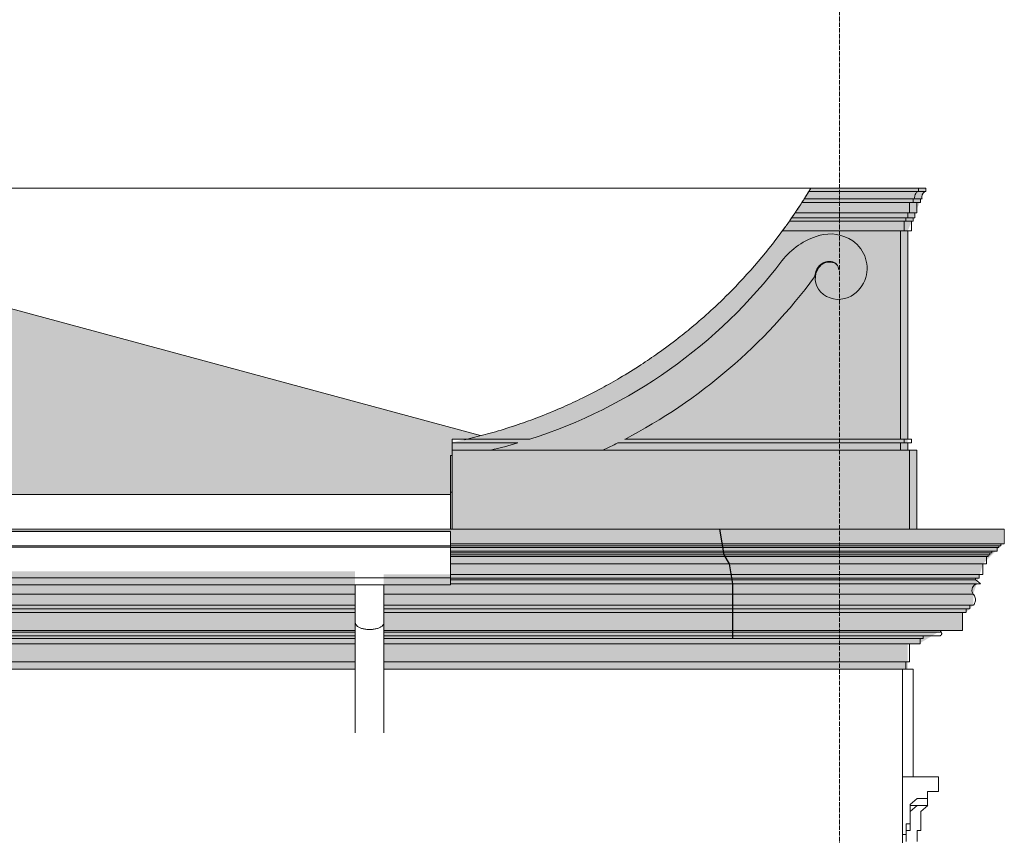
# Model space of a CAD drawing. Header units: millimetres. Extents: x -32191 to 39201, y -1740 to 8822.
# Tile 11 of 35: x 890 to 3633, y 4475 to 6749. Entities that reach past the tile are written whole.
import ezdxf

# ---------------------------------------------------------------- set-up
doc = ezdxf.new("R2010")
doc.units = ezdxf.units.MM
doc.linetypes.add('_Traço - ponto', pattern=[16, 12, -2, 0, -2])
for name, color, linetype, lineweight in [('A-DETL', 90, 'Continuous', 18), ('A-DETL-GENF', 92, 'Continuous', 18), ('A-GENM', 13, 'Continuous', 18), ('A-ROOF', 132, 'Continuous', 18), ('A-ROOF-OTLN', 132, 'Continuous', 18), ('A-ROOF-PATT', 132, 'Continuous', 18), ('A-WALL', 113, 'Continuous', 18), ('S-GRID', 1, 'Continuous', 9)]:
    doc.layers.add(name, color=color, linetype=linetype, lineweight=lineweight)

# ---------------------------------------------------------------- blocks, each defined once
blk = doc.blocks.new('Generic Models 19 - Generic Models 19-3087287-ELEVAÇÃO 1 - MAPEAMENTO DE DANOS')
at = {"layer": 'A-GENM'}
for p, q in [((3393.8, 6269.4), (3087.7, 6269.4)), ((3093.8, 6279.4), (3393.8, 6279.4)), ((3393.8, 6279.4), (3413.8, 6279.4)), ((3393.8, 6279.4), (3393.8, 6269.4)), ((3393.8, 6269.4), (3409.5, 6269.4)), ((3409.5, 6269.4), (3413.8, 6269.4)), ((3413.8, 6269.4), (3413.8, 6279.4)), ((3378.8, 6239.4), (3069, 6239.4)), ((3383.8, 6249.4), (3075.4, 6249.4)), ((3368.8, 6239.4), (3368.8, 6210)), ((3378.8, 6249.4), (3378.8, 6239.4)), ((3378.8, 6239.4), (3396.9, 6239.4)), ((3383.8, 6249.4), (3401.1, 6249.4)), ((3388.8, 6220), (3388.8, 6239.4)), ((3396.9, 6239.4), (3398.8, 6239.4)), ((3398.8, 6243.7), (3398.8, 6249.4)), ((3398.8, 6239.4), (3398.8, 6243.7)), ((3401.1, 6249.4), (3403.8, 6249.4)), ((3368.8, 6210), (3049.7, 6210)), ((3363.8, 6210), (3363.8, 6196.5)), ((3368.8, 6210), (3384.5, 6210)), ((3383.8, 6208.1), (3383.8, 6210)), ((3383.8, 6196.5), (3383.8, 6208.1)), ((3384.5, 6210), (3388.8, 6210)), ((3388.8, 6210), (3388.8, 6220)), ((3358.8, 6186.9), (3033.8, 6186.9)), ((3363.8, 6196.5), (3040.5, 6196.5)), ((3353.8, 6186.9), (3353.8, 6161)), ((3358.8, 6196.5), (3358.8, 6186.9)), ((3358.8, 6186.9), (3374.8, 6186.9)), ((3363.8, 6196.5), (3378.9, 6196.5)), ((3373.8, 6184.4), (3373.8, 6186.9)), ((3373.8, 6160.6), (3373.8, 6184.4)), ((3374.8, 6186.9), (3378.8, 6186.9)), ((3378.8, 6186.9), (3378.8, 6196.3)), ((3378.9, 6196.5), (3383.8, 6196.5)), ((3353.8, 6160.6), (3015, 6160.6)), ((3353.8, 6160.6), (3363.8, 6160.6)), ((3363.8, 6160.6), (3363.8, 5579.1)), ((3363.8, 6160.6), (3373.8, 6160.6)), ((2094.7, 5570.8), (2094.7, 5579.1)), ((2094.7, 5579.1), (2128.4, 5579.1)), ((2094.7, 5569.1), (2094.7, 5570.8)), ((2277.8, 5569.1), (2094.7, 5569.1)), ((2128.4, 5579.1), (2310.4, 5579.1)), ((3353.8, 5569.1), (2555.7, 5569.1)), ((2575.1, 5579.1), (3353.8, 5579.1)), ((3363.8, 5579.1), (3353.8, 5579.1)), ((3353.8, 5579.1), (3353.8, 5569.1)), ((3353.8, 5569.1), (3363.8, 5569.1)), ((3373.8, 5579.1), (3363.8, 5579.1)), ((3363.8, 5569.1), (3363.8, 5549.1)), ((3363.8, 5569.1), (3373.8, 5569.1)), ((3373.8, 5569.1), (3373.8, 5579.1)), ((2094.7, 5329.1), (2094.7, 5549.1)), ((3368.8, 5549.1), (2094.7, 5549.1)), ((3368.8, 5549.1), (3368.8, 5329.1)), ((3388.8, 5549.1), (3368.8, 5549.1)), ((3388.8, 5329.1), (3388.8, 5549.1)), ((2094.7, 5329.1), (3368.8, 5329.1)), ((3363.8, 5329.1), (3363.8, 5328.7)), ((3368.8, 5329.1), (3388.8, 5329.1))]:
    blk.add_line(p, q, dxfattribs=at)
for centre, radius, start, end in [((1790.4, 7058.3), 1518.4, 328.6971, 329.1377), ((1790.4, 7058.3), 1518.4, 326.0361, 327.3627), ((1790.4, 7058.3), 1518.4, 327.3627, 327.8097), ((1790.4, 7058.3), 1518.4, 325.4213, 326.0361), ((1790.4, 7058.3), 1518.4, 323.7608, 324.361), ((1790.4, 7058.3), 1518.4, 324.3695, 324.9783), ((1790.4, 7058.3), 1518.4, 324.9783, 325.4213), ((3175.1, 5950), 205.5, 106.5622, 142.0146), ((3147.8, 6041.4), 110.1, 55.4378, 106.5622), ((3157.8, 6055.9), 92.5, 338.5622, 55.4378), ((1874.6, 6939.7), 1428.7, 287.7585, 322.8285), ((3145, 6037.2), 37.7, 81.8623, 144.1377), ((3145, 6037.2), 35.7, 81.8623, 144.1377), ((3150.1, 6051.3), 21.2, 0, 90), ((3148, 6051.3), 23.3, 0, 84.1234), ((3159.2, 6027), 55.2, 144.1377, 174.6292), ((3159.2, 6027), 53.2, 144.1377, 223.8623), ((1858.2, 6951.8), 1548.7, 297.5745, 323.5695), ((3163.9, 6053.6), 86, 293.4378, 338.5622), ((3170.6, 6037.9), 69, 223.8623, 293.4378), ((1874.6, 6939.7), 1428.7, 283.2577, 286.3927), ((1858.2, 6951.8), 1548.7, 295.0713, 296.7643)]:
    blk.add_arc(centre, radius, start, end, dxfattribs=at)
for points, knots in [([(3087.7, 6269.4), (3087.3, 6268.7), (3086.6, 6267.5), (3085.4, 6265.6), (3084.5, 6264), (3083.4, 6262.3), (3082.3, 6260.6), (3081.2, 6258.7), (3080, 6256.9), (3078.9, 6255), (3077.3, 6252.4), (3076.1, 6250.6), (3075.4, 6249.4)], [0, 0, 0, 0, 0.166667, 0.25, 0.333333, 0.416667, 0.5, 0.583333, 0.666667, 0.75, 0.833333, 1, 1, 1, 1]), ([(3392, 6269.4), (3390.8, 6268.8), (3388.6, 6267.3), (3386.4, 6264.9), (3384.9, 6262.7), (3383.8, 6260.3), (3382.5, 6255.9), (3382.9, 6251.8), (3383.8, 6249.4)], [0, 0, 0, 0, 0.166667, 0.333333, 0.416667, 0.5, 0.666667, 1, 1, 1, 1]), ([(3402.9, 6253.7), (3402.8, 6254.9), (3402.9, 6257.3), (3403.8, 6260.3), (3404.9, 6262.7), (3406.3, 6264.8), (3407.6, 6266.3), (3408.6, 6267.1)], [-0.8118501, -0.8118501, -0.8118501, -0.8118501, -0.6666667, -0.5, -0.4166667, -0.3333333, -0.1752066, -0.1752066, -0.1752066, -0.1752066])]:
    blk.add_open_spline(points, degree=3, knots=knots, dxfattribs=at)
for points in [[(3408.7, 6267.2), (3409.7, 6268.1), (3410.8, 6268.8), (3412, 6269.4)], [(3403.8, 6249.4), (3403.3, 6250.6), (3403.1, 6251.9), (3402.9, 6253.2)]]:
    blk.add_open_spline(points, degree=3, dxfattribs=at)
blk = doc.blocks.new('Generic Models 17 - Generic Models 17-3093004-ELEVAÇÃO 1 - MAPEAMENTO DE DANOS')
at = {"layer": 'A-GENM'}
for p, q in [((3358.6, 4938.7), (3363.8, 4938.7)), ((3363.8, 4938.7), (3378.9, 4938.7)), ((3378.9, 4938.7), (3378.9, 4638.7)), ((3389.8, 4558.7), (3370, 4542)), ((3370, 4558.7), (3419, 4558.7)), ((3419.8, 4558.7), (3389.8, 4558.7)), ((3400, 4542), (3419.8, 4558.7)), ((3419, 4578), (3419, 4558.7)), ((3400, 4488.5), (3400, 4542)), ((3370, 4507.7), (3370, 4488.5)), ((3370, 4488.5), (3359.6, 4488.5)), ((3359.6, 4477.7), (3359.6, 4458.5)), ((3389.6, 4458.5), (3389.6, 4488.5)), ((3389.6, 4488.5), (3400, 4488.5))]:
    blk.add_line(p, q, dxfattribs=at)
blk = doc.blocks.new('Generic Models 24 - Generic Models 24-3312760-ELEVAÇÃO 1 - MAPEAMENTO DE DANOS')
at = {"layer": 'A-GENM'}
for p, q in [((1824.4, 5173.8), (1824.4, 5068.4)), ((1904.4, 5068.4), (1904.4, 5173.8)), ((1824.4, 5068.4), (1824.4, 4760.9)), ((1904.4, 4938.7), (1904.4, 5068.4)), ((1904.4, 4760.9), (1904.4, 4938.7))]:
    blk.add_line(p, q, dxfattribs=at)
blk.add_open_spline([(1824.4, 5068.4), (1824.4, 5066.7), (1825.3, 5063.4), (1828.7, 5059.4), (1832.5, 5056.6), (1837.2, 5054), (1844.1, 5051.4), (1853.9, 5049.5), (1864.4, 5048.8), (1874.8, 5049.5), (1884.6, 5051.4), (1891.6, 5054), (1896.2, 5056.6), (1900.1, 5059.4), (1902.8, 5062.7), (1903.9, 5065.2), (1904.1, 5066.1)], degree=3, knots=[0, 0, 0, 0, 0.0833333, 0.1666667, 0.2083333, 0.25, 0.3333333, 0.4166667, 0.5, 0.5833333, 0.6666667, 0.75, 0.7916667, 0.8333333, 0.9166667, 0.962762, 0.962762, 0.962762, 0.962762], dxfattribs=at)
blk.add_open_spline([(1904.1, 5066.1), (1904.3, 5066.9), (1904.4, 5067.6), (1904.4, 5068.4)], degree=3, dxfattribs=at)
blk = doc.blocks.new('ORNAMENTO SUPERIOR - ORNAMENTO SUPERIOR-4323885-ELEVAÇÃO 1 - MAPEAMENTO DE DANOS')
at = {"layer": 'A-GENM'}
for p, q in [((-30071.1, 5328.7), (2089.7, 5328.7)), ((2089.7, 5328.7), (3388.7, 5328.7)), ((3389.4, 5328.7), (3628.6, 5328.7)), ((3628.8, 5328.7), (3632.7, 5328.7)), ((3632.7, 5328.7), (3632.7, 5287.4)), ((3628.8, 5287.4), (2089.7, 5287.4)), ((3622.7, 5282.4), (2089.7, 5282.4)), ((3617.7, 5277.4), (2089.7, 5277.4)), ((3608.8, 5267.4), (2089.7, 5267.4)), ((3597.7, 5267.4), (3597.7, 5262.4)), ((3612.7, 5267.4), (3608.8, 5267.4)), ((3612.7, 5277.4), (3612.7, 5271.3)), ((3612.7, 5271.3), (3612.7, 5267.4)), ((3617.7, 5282.4), (3617.7, 5277.4)), ((3622.7, 5287.4), (3622.7, 5282.4)), ((3632.7, 5287.4), (3628.8, 5287.4)), ((3597.7, 5262.4), (2089.7, 5262.4)), ((3592.7, 5257.4), (2089.7, 5257.4)), ((3587.7, 5252.4), (2089.7, 5252.4)), ((3582.7, 5252.4), (3582.7, 5241.3)), ((3582.7, 5241.3), (3582.7, 5232.4)), ((3587.7, 5256.9), (3587.7, 5252.4)), ((3592.7, 5262.4), (3592.7, 5257.4)), ((3121.1, 5232.4), (2089.7, 5232.4)), ((3573.8, 5232.4), (3121.2, 5232.4)), ((3572.7, 5232.4), (3572.7, 5229.2)), ((3572.7, 5229.2), (3572.7, 5202.4)), ((3582.7, 5232.4), (3573.8, 5232.4)), ((3564, 5202.4), (2089.7, 5202.4)), ((3560.7, 5192.4), (2089.7, 5192.4)), ((2089.7, 5187.4), (3552.7, 5187.4)), ((3552.7, 5192.4), (3552.7, 5187.4)), ((3552.7, 5187.4), (3557.8, 5183.4)), ((3562.7, 5192.4), (3560.7, 5192.4)), ((3562.7, 5202.4), (3562.7, 5198.5)), ((3562.7, 5198.5), (3562.7, 5192.4)), ((3572.7, 5202.4), (3564, 5202.4)), ((2089.7, 5176.7), (3555.6, 5176.7)), ((3555.6, 5176.7), (3566.4, 5176.7)), ((3557.8, 5183.4), (3566.4, 5176.7)), ((-4872.3, 5147.5), (1823.9, 5147.5)), ((1904.4, 5147.5), (3545.9, 5147.5)), ((1823.9, 5116.7), (-4872.3, 5116.7)), ((1823.9, 5106.7), (-4872.3, 5106.7)), ((3546.1, 5116.7), (1904.4, 5116.7)), ((3536.1, 5106.7), (1904.4, 5106.7)), ((3526.6, 5106.7), (3526.6, 5097.1)), ((3536.6, 5116.7), (3536.6, 5107.1)), ((1823.9, 5096.7), (-4872.3, 5096.7)), ((3526.1, 5096.7), (1904.4, 5096.7)), ((3516.6, 5096.5), (3516.6, 5046.7)), ((1823.9, 5046.7), (-4872.3, 5046.7)), ((-4872.3, 5041.7), (1823.9, 5041.7)), ((-4872.3, 5031.7), (1823.9, 5031.7)), ((1823.9, 5023.7), (-4872.3, 5023.7)), ((3516.6, 5046.7), (1904.3, 5046.7)), ((1904.3, 5041.7), (3448.4, 5041.7)), ((1904.4, 5031.7), (3431.9, 5031.7)), ((3406.6, 5023.7), (1904.4, 5023.7)), ((3398.6, 5023.7), (3398.6, 5011.6)), ((3406.6, 5031.7), (3406.6, 5023.7)), ((3431.9, 5031.7), (3452.5, 5031.7)), ((3448.4, 5041.7), (3456.6, 5041.7)), ((1823.9, 5008.7), (-4872.3, 5008.7)), ((3393.7, 5008.7), (1904.4, 5008.7)), ((3368.6, 5008.7), (3368.6, 4958.7)), ((3398.6, 5008.7), (3393.7, 5008.7)), ((3398.6, 5011.6), (3398.6, 5008.7)), ((1823.9, 4958.7), (-4872.3, 4958.7)), ((1823.9, 4938.7), (-4872.3, 4938.7)), ((3363.8, 4958.7), (1904.4, 4958.7)), ((3358.6, 4938.7), (1904.4, 4938.7)), ((3358.6, 4958.7), (3358.6, 4938.7)), ((3368.6, 4958.7), (3363.8, 4958.7))]:
    blk.add_line(p, q, dxfattribs=at)
for points, knots in [([(3555.4, 5176.2), (3555.3, 5176.2), (3554.4, 5175.9), (3552.9, 5175.2), (3550.9, 5174.1), (3549.1, 5172.6), (3547.4, 5171), (3546, 5169.2), (3544.8, 5167.2), (3543.5, 5164.4), (3542.5, 5160.7), (3542.5, 5156), (3543.6, 5151.6), (3544.9, 5149.1), (3545.7, 5147.9)], [0.2420946, 0.2420946, 0.2420946, 0.2420946, 0.25, 0.3, 0.35, 0.4, 0.45, 0.5, 0.55, 0.6, 0.7, 0.8, 0.9, 0.989006, 0.989006, 0.989006, 0.989006]), ([(3546, 5147.4), (3547.3, 5146), (3549.6, 5143), (3551.7, 5137.8), (3552.6, 5132.2), (3552, 5126.5), (3550, 5121.2), (3547.8, 5118.1), (3546.6, 5116.7)], [0.0042968, 0.0042968, 0.0042968, 0.0042968, 0.1666667, 0.3333333, 0.5, 0.6666667, 0.8333333, 1, 1, 1, 1]), ([(3456.6, 5041.7), (3456.9, 5041.3), (3457.5, 5040.6), (3458.1, 5039.3), (3458.4, 5038), (3458.3, 5036.6), (3458, 5035.5), (3457.6, 5034.7), (3457.2, 5034.1), (3456.8, 5033.5), (3456.3, 5033.1), (3455.7, 5032.6), (3455.1, 5032.3), (3454.5, 5032), (3453.6, 5031.7), (3452.9, 5031.7), (3452.5, 5031.7)], [0, 0, 0, 0, 0.1, 0.2, 0.3, 0.4, 0.5, 0.55, 0.6, 0.65, 0.7, 0.75, 0.8, 0.85, 0.9, 1, 1, 1, 1]), ([(3454.7, 5045.5), (3454.8, 5045.3), (3454.9, 5044.5), (3455.5, 5043.1), (3456.2, 5042.1), (3456.6, 5041.7)], [0.6080844, 0.6080844, 0.6080844, 0.6080844, 0.6666667, 0.8333333, 1, 1, 1, 1])]:
    blk.add_open_spline(points, degree=3, knots=knots, dxfattribs=at)
for points in [[(3557, 5176.7), (3556.4, 5176.6), (3555.9, 5176.4), (3555.4, 5176.2)], [(3454.6, 5046.7), (3454.6, 5046.4), (3454.7, 5046.1), (3454.7, 5045.8)]]:
    blk.add_open_spline(points, degree=3, dxfattribs=at)
blk = doc.blocks.new('ORNAMENTO 2 - ORNAMENTO 2-4325827-ELEVAÇÃO 1 - MAPEAMENTO DE DANOS')
at = {"layer": 'A-GENM'}
for p, q in [((3449, 4638.7), (3348.9, 4638.7)), ((3348.9, 4638.7), (3348.9, 4477.7)), ((3449, 4598), (3449, 4638.7)), ((3419, 4578), (3419, 4598)), ((3419, 4598), (3449, 4598)), ((3370, 4561.3), (3389.8, 4578)), ((3370, 4507.7), (3370, 4561.3)), ((3389.8, 4578), (3419, 4578)), ((3359.6, 4477.7), (3359.6, 4507.7)), ((3359.6, 4507.7), (3370, 4507.7)), ((3348.9, 4477.7), (3359.6, 4477.7))]:
    blk.add_line(p, q, dxfattribs=at)

msp = doc.modelspace()

# ---------------------------------------------------------------- hatches: boundary and pattern name
at = {"layer": 'A-DETL-GENF'}
h = msp.add_hatch(dxfattribs=at)
h.set_pattern_fill('FP_5', color=34, style=0, pattern_type=2)
h.set_pattern_definition([(270, (-33699.78, 127), (127, 8e-15), [15.875, -111.125]), (0, (-33699.78, 127), (0, 127), [15.875, -111.125]), (270, (-33572.78, 127), (127, 8e-15), [15.875, -111.125]), (180, (-33572.78, 127), (-2e-14, -127), [15.875, -111.125]), (270, (-33636.28, 63.5), (127, 8e-15), [15.875, -111.125]), (180, (-33636.28, 63.5), (-2e-14, -127), [15.875, -111.125]), (90, (-33636.28, 63.5), (-127, 8e-15), [15.875, -111.125]), (0, (-33636.28, 63.5), (0, 127), [15.875, -111.125]), (90, (-33699.78, 0), (-127, 8e-15), [15.875, -111.125]), (0, (-33699.78, 0), (0, 127), [15.875, -111.125]), (90, (-33572.78, 0), (-127, 8e-15), [15.875, -111.125]), (180, (-33572.78, 0), (-2e-14, -127), [15.875, -111.125])])
h.paths.add_polyline_path([(3363.8, 4938.7), (3363.8, 5008.7), (3393.7, 5008.7), (3456.7, 5046.7), (3516.7, 5046.7), (3516.7, 5096.7), (3526.6, 5097.1), (3546.1, 5116.7), (3546.1, 5147.5), (3573.8, 5232.4), (3628.8, 5287.4), (3628.8, 5329.1), (3388.8, 5329.1), (3388.8, 5549.1), (3363.8, 5549.1), (3363.8, 6160.6), (3413.8, 6279.4), (3093.7, 6279.3), (3024.3, 6173.5), (2943.8, 6071), (2860.4, 5981), (2767, 5895.6), (2666.8, 5818.3), (2558.2, 5748.4), (2448.8, 5690), (2332.6, 5639.9), (2212.6, 5599.7), (2089.7, 5569.1), (2089.7, 5202.4), (1903.8, 5202.4), (1903.9, 4938.7), (3358.6, 4938.7)], flags=0)
h.paths.add_polyline_path([(1807.8, 4938.7), (1823.9, 4938.7), (1823.9, 5211.1), (-4872.3, 5211.1), (-4872.3, 4938.7), (1661.9, 4938.7)], flags=0)
h.paths.add_polyline_path([(-21684.9, 4938.7), (-11361.1, 4938.7), (-11361.1, 5211.1), (-21806.1, 5211.1), (-21805.6, 4938.7), (-21717.6, 4938.7)], flags=0)
h.paths.add_polyline_path([(-29856.3, 4938.7), (-28877.4, 4938.7), (-28877.4, 5211.1), (-30071.1, 5211.1), (-30071.1, 4938.7)], flags=0)
h.paths.add_polyline_path([(-28785.4, 4938.7), (-21886.1, 4938.7), (-21886.1, 5211.1), (-28785.4, 5211.1), (-28785.4, 4957.1)], flags=0)
h.paths.add_polyline_path([(-5043.7, 4938.7), (-4956.1, 4938.7), (-4956.1, 5211.1), (-11279.3, 5211.1), (-11279.3, 4938.7), (-5050.3, 4938.7)], flags=0)
at = {"layer": 'A-ROOF-PATT'}
h = msp.add_hatch(dxfattribs=at)
h.set_pattern_fill('FP_3', color=256, style=0, pattern_type=2)
h.set_pattern_definition([(308.171, (486.194, 9143.8), (266.702737, -282.72759), [4.316, -427.236]), (0, (471.526, 9140.41), (0, 56.546), [17.335, -249.364]), (286.287, (479.527, 9172.356), (266.6998212, -904.73113249), [33.284, -6623.526]), (0, (267.5, 9144.65), (0, 56.546), [46.672, -220.027]), (0, (267.5, 9140.41), (0, 56.546), [45.339, -221.361]), (324.75, (463.525, 9146.063), (266.7010014, -169.6364816), [9.797, -969.95]), (341.747, (451.523, 9150.021), (533.4016194, -169.6372911), [12.637, -2514.845]), (349.002, (435.521, 9153.131), (2933.70406785, -565.43547804), [16.301, -3243.982]), (355.721, (412.852, 9154.827), (800.10070726, -56.5387005), [22.733, -4523.843]), (358.265, (400.85, 9158.785), (266.7002429, -0.0008396), [18.678, -1849.079]), (355.534, (419.519, 9158.22), (2933.7020579, -226.1597279), [25.414, -5057.322]), (350.373, (444.856, 9156.241), (1066.799323, -169.643475), [20.288, -1332.258]), (342.861, (464.858, 9152.848), (2400.3109212, -735.0806388), [15.35, -3054.696]), (73.713, (312.839, 9140.408), (1600.19541243, 5484.93408275), [33.284, -6623.526]), (71.981, (322.174, 9115.811), (266.705408, 848.1833981), [25.866, -1698.53]), (288.019, (471.526, 9140.408), (266.7060756, -791.6378586), [25.866, -1698.53]), (0, (390.18, 9154.827), (0, 56.546), [22.669, -244.031]), (5.101, (364.846, 9152.565), (1866.90118184, 169.62512038), [25.437, -5062.014]), (10.803, (351.511, 9150.021), (266.7003244, 56.5444875), [13.576, -2701.545]), (16.532, (338.176, 9146.063), (533.401706, 169.634409), [13.91, -1377.096]), (35.25, (330.175, 9140.408), (533.401929, 395.820364), [9.797, -969.95]), (0, (312.84, 9140.41), (0, 56.546), [17.335, -249.364]), (51.829, (312.84, 9140.408), (0.000956, 56.545557), [4.316, -427.236]), (34.155, (315.506, 9143.801), (1066.8096709, 735.0873754), [8.057, -1603.394]), (17.139, (322.174, 9148.325), (533.4024608, 169.6338103), [15.35, -3054.696]), (9.627, (336.842, 9152.848), (266.6992313, 56.5473477), [20.288, -1332.258]), (4.466, (356.845, 9156.241), (2133.601316, 169.62021398), [25.414, -5057.322]), (1.735, (382.181, 9158.22), (1600.1994873, 56.5489004), [18.678, -1849.079]), (325.845, (479.527, 9148.325), (266.701954, -169.6359496), [8.057, -1603.394]), (0, (487.53, 9144.65), (0, 56.546), [46.672, -220.027]), (0, (488.86, 9140.41), (0, 56.546), [45.339, -221.361])])
h.paths.add_polyline_path([(-12638, 5425.2), (2089.7, 5425.2), (2089.7, 5569.6), (2094.7, 5570.8), (2094.7, 5579.1), (2128.4, 5579.1), (2172.9, 5590), (-1968, 6708.1), (-4043.8, 6189.1), (-27444.8, 6189.2), (-30500.8, 5425.2), (-12783.9, 5425.2)], flags=0)

# ---------------------------------------------------------------- linework, layer by layer
at = {"layer": 'A-DETL', "lineweight": 25}
for p, q in [((2838.9, 5329.1), (2851.5, 5257.4)), ((2851.5, 5257.4), (2866, 5232.4)), ((2866, 5232.4), (2875.8, 5176.7)), ((2875.8, 5176.7), (2875.8, 5048.7)), ((2875.8, 5048.7), (2875.8, 5023.7))]:
    msp.add_line(p, q, dxfattribs=at)
at = {"layer": 'A-ROOF'}
for p, q in [((2172.9, 5590), (-1968, 6708.1)), ((2089.7, 5328.7), (2089.7, 5534.2)), ((2089.7, 5534.2), (2094.7, 5534.2)), ((2094.7, 5431.9), (2089.7, 5431.9)), ((-30500.8, 5425.2), (2089.7, 5425.2)), ((2089.7, 5328.8), (2094.8, 5328.8))]:
    msp.add_line(p, q, dxfattribs=at)
at = {"layer": 'A-ROOF-OTLN'}
for p, q in [((2089.7, 5322.2), (-30722.8, 5322.2)), ((2089.7, 5322.6), (-30717.8, 5322.6)), ((2089.7, 5322.7), (-30507.2, 5322.7)), ((2089.7, 5322.6), (2089.7, 5173.8)), ((2089.7, 5282.5), (-30719.3, 5282.5)), ((2089.7, 5279), (-30699.8, 5279)), ((2089.7, 5193.5), (-28877.4, 5193.5)), ((2089.7, 5173.8), (-28785.4, 5173.8))]:
    msp.add_line(p, q, dxfattribs=at)
at = {"layer": 'A-WALL'}
for p, q in [((3093.8, 6279.4), (-380.3, 6279.4)), ((3343.8, 6160.6), (3343.8, 5579.1)), ((2094.7, 5569.1), (2094.7, 5549.1)), ((3343.8, 5569.1), (3343.8, 5549.1)), ((3348.9, 4938.7), (3348.9, 1280))]:
    msp.add_line(p, q, dxfattribs=at)
for start, end in [(324.379, 329.1354), (314.8662, 324.3591), (312.7947, 314.8372), (310.0711, 312.7947), (307.953, 310.0711), (305.3051, 307.953), (303.1389, 305.3051), (300.539, 303.1389), (298.3395, 300.539), (295.773, 298.3395), (293.5491, 295.773), (291.0069, 293.5491), (288.7644, 291.0069), (283.9836, 286.2408), (286.2408, 288.7644), (282.8954, 283.9836)]:
    msp.add_arc((1790.1, 7058.5), 1518.8, start, end, dxfattribs=at)
at = {"layer": 'S-GRID', "linetype": '_Traço - ponto'}
msp.add_line((3173.9, -1739.6), (3173.9, 8028.5), dxfattribs=at)

# ---------------------------------------------------------------- block references
at = {"layer": 'A-GENM'}
for name in ['Generic Models 19 - Generic Models 19-3087287-ELEVAÇÃO 1 - MAPEAMENTO DE DANOS', 'ORNAMENTO SUPERIOR - ORNAMENTO SUPERIOR-4323885-ELEVAÇÃO 1 - MAPEAMENTO DE DANOS', 'Generic Models 24 - Generic Models 24-3312760-ELEVAÇÃO 1 - MAPEAMENTO DE DANOS', 'Generic Models 17 - Generic Models 17-3093004-ELEVAÇÃO 1 - MAPEAMENTO DE DANOS', 'ORNAMENTO 2 - ORNAMENTO 2-4325827-ELEVAÇÃO 1 - MAPEAMENTO DE DANOS']:
    msp.add_blockref(name, (0, 0), dxfattribs=at)

doc.saveas('drawing.dxf')
